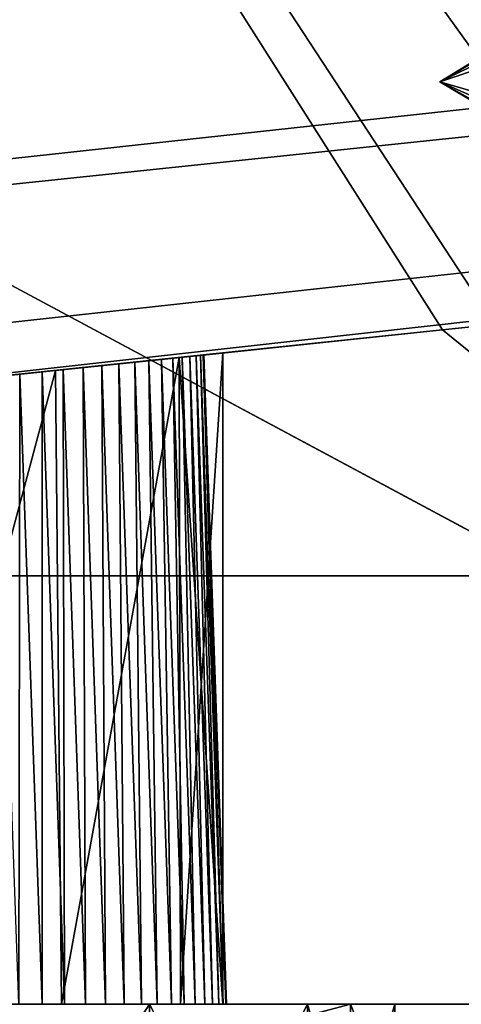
# Model space of a CAD drawing. Header units: millimetres. Extents: x -96 to 96, y -34 to 18.
# Tile 71 of 192: x -53.69 to -51.65, y -3.98 to 0.57. Entities that reach past the tile are written whole.
import ezdxf

# ---------------------------------------------------------------- set-up
doc = ezdxf.new("R2010")
doc.units = ezdxf.units.MM
doc.header["$LTSCALE"] = 65.185185
for name, color, linetype in [('2', 7, 'CONTINUOUS'), ('22', 7, 'CONTINUOUS'), ('24', 7, 'CONTINUOUS'), ('26', 7, 'CONTINUOUS'), ('27', 7, 'CONTINUOUS'), ('532', 7, 'CONTINUOUS'), ('533', 7, 'CONTINUOUS'), ('6', 7, 'CONTINUOUS'), ('740', 7, 'CONTINUOUS'), ('753', 7, 'CONTINUOUS'), ('793', 7, 'CONTINUOUS'), ('794', 7, 'CONTINUOUS'), ('795', 7, 'CONTINUOUS'), ('796', 7, 'CONTINUOUS'), ('797', 7, 'CONTINUOUS'), ('798', 7, 'CONTINUOUS'), ('799', 7, 'CONTINUOUS'), ('823', 7, 'CONTINUOUS'), ('826', 7, 'CONTINUOUS'), ('829', 7, 'CONTINUOUS'), ('880', 7, 'CONTINUOUS'), ('881', 7, 'CONTINUOUS')]:
    doc.layers.add(name, color=color, linetype=linetype)

msp = doc.modelspace()

# ---------------------------------------------------------------- linework, layer by layer
at = {"layer": '2', "color": 7, "linetype": 'Continuous'}
for points in [[(-3.6186, -27.5, 22.1466), (-74, 10.2026, 22.4756), (-74, -27.5, 22.1466), (-3.6186, -27.5, 22.1466)], [(-3.8118, -7.4278, 22.3217), (-74, 10.2026, 22.4756), (-3.6186, -27.5, 22.1466), (-3.8118, -7.4278, 22.3217)], [(-3.9737, 10.2026, 22.4756), (-74, 10.2026, 22.4756), (-3.8118, -7.4278, 22.3217), (-3.9737, 10.2026, 22.4756)]]:
    msp.add_3dface(points, dxfattribs=at)
at = {"layer": '22', "color": 7, "linetype": 'Continuous'}
for points in [[(72, -2, 20), (72, -27.5, 20.2225), (-72, -27.5, 20.2225), (72, -2, 20)], [(-72, -2, 20), (72, -2, 20), (-72, -27.5, 20.2225), (-72, -2, 20)]]:
    msp.add_3dface(points, dxfattribs=at)
at = {"layer": '24', "color": 7, "linetype": 'Continuous'}
for points in [[(-72, -2, -20), (-72, -27.5, -20.2225), (72, -27.5, -20.2225), (-72, -2, -20)], [(72, -2, -20), (-72, -2, -20), (72, -27.5, -20.2225), (72, -2, -20)]]:
    msp.add_3dface(points, dxfattribs=at)
at = {"layer": '26', "color": 7, "linetype": 'Continuous'}
for points in [[(71.4, -2, 19.4), (-71.4, -2, 19.4), (71.4, 13.6, 19.8085), (71.4, -2, 19.4)], [(71.4, 13.6, 19.8085), (-71.4, -2, 19.4), (-71.4, 13.6, 19.8085), (71.4, 13.6, 19.8085)]]:
    msp.add_3dface(points, dxfattribs=at)
at = {"layer": '27', "color": 7, "linetype": 'Continuous'}
for points in [[(-71.4, -2, -19.4), (71.4, -2, -19.4), (-71.4, 13.6, -19.8085), (-71.4, -2, -19.4)], [(-71.4, 13.6, -19.8085), (71.4, -2, -19.4), (71.4, 13.6, -19.8085), (-71.4, 13.6, -19.8085)]]:
    msp.add_3dface(points, dxfattribs=at)
at = {"layer": '532', "linetype": 'Continuous'}
for points in [[(-51.6113, 0.3634, -29.3172), (-51.2311, 0.5992, -30), (-51.7446, 0.287, -30.1378), (-51.6113, 0.3634, -29.3172)], [(-51.2311, 0.5992, -30), (-51.1888, 0.5573, -30.3199), (-51.7446, 0.287, -30.1378), (-51.2311, 0.5992, -30)], [(-51.1888, 0.5573, -30.3199), (-51.064, 0.5153, -30.6192), (-51.7446, 0.287, -30.1378), (-51.1888, 0.5573, -30.3199)], [(-51.7446, 0.287, -30.1378), (-51.064, 0.5153, -30.6192), (-51.4841, 0.2107, -30.9273), (-51.7446, 0.287, -30.1378)]]:
    msp.add_3dface(points, dxfattribs=at)
at = {"layer": '533', "linetype": 'Continuous'}
for points in [[(-51.1897, 0.0414, -29.6836), (-51.6113, 0.3634, -29.3172), (-51.7446, 0.287, -30.1378), (-51.1897, 0.0414, -29.6836)], [(-51.7446, 0.287, -30.1378), (-51.4841, 0.2107, -30.9273), (-51.1888, -0.0418, -30.3199), (-51.7446, 0.287, -30.1378)], [(-51.2311, 0, -30), (-51.1897, 0.0414, -29.6836), (-51.7446, 0.287, -30.1378), (-51.2311, 0, -30)], [(-51.2311, 0, -30), (-51.7446, 0.287, -30.1378), (-51.1888, -0.0418, -30.3199), (-51.2311, 0, -30)]]:
    msp.add_3dface(points, dxfattribs=at)
at = {"layer": '6', "color": 7, "linetype": 'Continuous'}
for points in [[(-74, -27.5, -22.1466), (-3.9737, 10.2026, -22.4756), (-3.7894, -9.8053, -22.301), (-74, -27.5, -22.1466)], [(-74, 10.2026, -22.4756), (-3.9737, 10.2026, -22.4756), (-74, -27.5, -22.1466), (-74, 10.2026, -22.4756)]]:
    msp.add_3dface(points, dxfattribs=at)
at = {"layer": '740', "color": 7, "linetype": 'Continuous', "true_color": 0xe0f2ff}
for points in [[(-51.7315, -0.8624, -15.7241), (-55.3248, -1.2381, -15.7044), (-53.5251, -1.0499, -14.1991), (-51.7315, -0.8624, -15.7241)], [(-55.3248, -1.2381, 15.7044), (-51.7315, -0.8624, 15.7241), (-55.3248, -1.2381, 14.6378), (-55.3248, -1.2381, 15.7044)], [(-55.3248, -1.2381, 14.6378), (-51.7315, -0.8624, 15.7241), (-55.1923, -1.2242, 14.6537), (-55.3248, -1.2381, 14.6378)], [(-55.1923, -1.2242, 14.6537), (-51.7315, -0.8624, 15.7241), (-55.0589, -1.2103, 14.6614), (-55.1923, -1.2242, 14.6537)], [(-55.0589, -1.2103, 14.6614), (-51.7315, -0.8624, 15.7241), (-54.9252, -1.1963, 14.6609), (-55.0589, -1.2103, 14.6614)], [(-54.9252, -1.1963, 14.6609), (-51.7315, -0.8624, 15.7241), (-54.7919, -1.1824, 14.6523), (-54.9252, -1.1963, 14.6609)], [(-54.7919, -1.1824, 14.6523), (-51.7315, -0.8624, 15.7241), (-54.6595, -1.1685, 14.6354), (-54.7919, -1.1824, 14.6523)], [(-54.6595, -1.1685, 14.6354), (-51.7315, -0.8624, 15.7241), (-54.5288, -1.1548, 14.6104), (-54.6595, -1.1685, 14.6354)], [(-54.5288, -1.1548, 14.6104), (-51.7315, -0.8624, 15.7241), (-54.4, -1.1414, 14.5775), (-54.5288, -1.1548, 14.6104)], [(-54.4, -1.1414, 14.5775), (-51.7315, -0.8624, 15.7241), (-54.2733, -1.1281, 14.5366), (-54.4, -1.1414, 14.5775)], [(-54.2733, -1.1281, 14.5366), (-51.7315, -0.8624, 15.7241), (-54.1493, -1.1152, 14.488), (-54.2733, -1.1281, 14.5366)], [(-54.1493, -1.1152, 14.488), (-51.7315, -0.8624, 15.7241), (-54.0284, -1.1025, 14.4319), (-54.1493, -1.1152, 14.488)], [(-54.0284, -1.1025, 14.4319), (-51.7315, -0.8624, 15.7241), (-53.9116, -1.0903, 14.3686), (-54.0284, -1.1025, 14.4319)], [(-53.9116, -1.0903, 14.3686), (-51.7315, -0.8624, 15.7241), (-53.799, -1.0785, 14.2983), (-53.9116, -1.0903, 14.3686)], [(-53.799, -1.0785, 14.2983), (-51.7315, -0.8624, 15.7241), (-53.6908, -1.0672, 14.2212), (-53.799, -1.0785, 14.2983)], [(-53.6908, -1.0672, 14.2212), (-51.7315, -0.8624, 15.7241), (-53.5874, -1.0564, 14.1373), (-53.6908, -1.0672, 14.2212)], [(-53.5874, -1.0564, 14.1373), (-51.7315, -0.8624, 15.7241), (-53.4892, -1.0462, 14.0472), (-53.5874, -1.0564, 14.1373)], [(-52.9525, -0.9901, -13.4329), (-51.7315, -0.8624, -15.7241), (-53.5251, -1.0499, -14.1991), (-52.9525, -0.9901, -13.4329)], [(-53.4892, -1.0462, 14.0472), (-51.7315, -0.8624, 15.7241), (-53.3968, -1.0365, 13.9512), (-53.4892, -1.0462, 14.0472)], [(-53.3968, -1.0365, 13.9512), (-51.7315, -0.8624, 15.7241), (-53.3105, -1.0275, 13.8499), (-53.3968, -1.0365, 13.9512)], [(-53.3105, -1.0275, 13.8499), (-51.7315, -0.8624, 15.7241), (-53.2308, -1.0192, 13.7437), (-53.3105, -1.0275, 13.8499)], [(-53.2308, -1.0192, 13.7437), (-51.7315, -0.8624, 15.7241), (-53.158, -1.0115, 13.6331), (-53.2308, -1.0192, 13.7437)], [(-53.158, -1.0115, 13.6331), (-51.7315, -0.8624, 15.7241), (-53.0921, -1.0047, 13.5182), (-53.158, -1.0115, 13.6331)], [(-53.0921, -1.0047, 13.5182), (-51.7315, -0.8624, 15.7241), (-53.0334, -0.9985, 13.3994), (-53.0921, -1.0047, 13.5182)], [(-53.0334, -0.9985, 13.3994), (-51.7315, -0.8624, 15.7241), (-52.982, -0.9931, 13.2772), (-53.0334, -0.9985, 13.3994)], [(-52.982, -0.9931, 13.2772), (-51.7315, -0.8624, 15.7241), (-52.9381, -0.9885, 13.1521), (-52.982, -0.9931, 13.2772)], [(-52.75, -0.9689, -12.5), (-51.7315, -0.8624, -15.7241), (-52.9525, -0.9901, -13.4329), (-52.75, -0.9689, -12.5)], [(-52.9381, -0.9885, 13.1521), (-51.7315, -0.8624, 15.7241), (-52.902, -0.9848, 13.0249), (-52.9381, -0.9885, 13.1521)], [(-52.902, -0.9848, 13.0249), (-51.7315, -0.8624, 15.7241), (-52.8739, -0.9818, 12.8957), (-52.902, -0.9848, 13.0249)], [(-52.8739, -0.9818, 12.8957), (-51.7315, -0.8624, 15.7241), (-52.8537, -0.9797, 12.765), (-52.8739, -0.9818, 12.8957)], [(-52.8537, -0.9797, 12.765), (-51.7315, -0.8624, 15.7241), (-52.8415, -0.9785, 12.633), (-52.8537, -0.9797, 12.765)], [(-52.8415, -0.9785, 12.633), (-51.7315, -0.8624, 15.7241), (-52.8375, -0.978, 12.5), (-52.8415, -0.9785, 12.633)], [(-52.8375, -0.978, 12.5), (-51.7315, -0.8624, 15.7241), (-52.75, -0.9689, -12.5), (-52.8375, -0.978, 12.5)], [(-51.7315, -0.8624, 15.7241), (-51.7315, -0.8624, -15.7241), (-52.75, -0.9689, -12.5), (-51.7315, -0.8624, 15.7241)], [(-53.5251, -1.0499, -10.8009), (-52.982, -0.9931, 11.7228), (-52.9525, -0.9901, -11.5671), (-53.5251, -1.0499, -10.8009)], [(-53.0334, -0.9985, 11.6006), (-52.982, -0.9931, 11.7228), (-53.5251, -1.0499, -10.8009), (-53.0334, -0.9985, 11.6006)], [(-53.0921, -1.0047, 11.4818), (-53.0334, -0.9985, 11.6006), (-53.5251, -1.0499, -10.8009), (-53.0921, -1.0047, 11.4818)], [(-52.982, -0.9931, 11.7228), (-52.9381, -0.9885, 11.8479), (-52.9525, -0.9901, -11.5671), (-52.982, -0.9931, 11.7228)], [(-52.9525, -0.9901, -11.5671), (-52.8375, -0.978, 12.5), (-52.75, -0.9689, -12.5), (-52.9525, -0.9901, -11.5671)], [(-52.8415, -0.9785, 12.367), (-52.8375, -0.978, 12.5), (-52.9525, -0.9901, -11.5671), (-52.8415, -0.9785, 12.367)], [(-52.8537, -0.9797, 12.235), (-52.8415, -0.9785, 12.367), (-52.9525, -0.9901, -11.5671), (-52.8537, -0.9797, 12.235)], [(-52.8739, -0.9818, 12.1043), (-52.8537, -0.9797, 12.235), (-52.9525, -0.9901, -11.5671), (-52.8739, -0.9818, 12.1043)], [(-52.902, -0.9848, 11.9751), (-52.8739, -0.9818, 12.1043), (-52.9525, -0.9901, -11.5671), (-52.902, -0.9848, 11.9751)], [(-52.9381, -0.9885, 11.8479), (-52.902, -0.9848, 11.9751), (-52.9525, -0.9901, -11.5671), (-52.9381, -0.9885, 11.8479)], [(-53.5874, -1.0564, 10.8627), (-53.4892, -1.0462, 10.9528), (-53.5251, -1.0499, -10.8009), (-53.5874, -1.0564, 10.8627)], [(-53.158, -1.0115, 11.3669), (-53.0921, -1.0047, 11.4818), (-53.5251, -1.0499, -10.8009), (-53.158, -1.0115, 11.3669)], [(-53.2308, -1.0192, 11.2563), (-53.158, -1.0115, 11.3669), (-53.5251, -1.0499, -10.8009), (-53.2308, -1.0192, 11.2563)], [(-53.3105, -1.0275, 11.1501), (-53.2308, -1.0192, 11.2563), (-53.5251, -1.0499, -10.8009), (-53.3105, -1.0275, 11.1501)], [(-53.3968, -1.0365, 11.0488), (-53.3105, -1.0275, 11.1501), (-53.5251, -1.0499, -10.8009), (-53.3968, -1.0365, 11.0488)], [(-53.4892, -1.0462, 10.9528), (-53.3968, -1.0365, 11.0488), (-53.5251, -1.0499, -10.8009), (-53.4892, -1.0462, 10.9528)], [(-53.5251, -1.0499, -14.1991), (-55.3248, -1.2381, -15.7044), (-54.3667, -1.1379, -14.659), (-53.5251, -1.0499, -14.1991)], [(-54.3667, -1.1379, -10.341), (-53.5874, -1.0564, 10.8627), (-53.5251, -1.0499, -10.8009), (-54.3667, -1.1379, -10.341)], [(-53.6908, -1.0672, 10.7788), (-53.5874, -1.0564, 10.8627), (-54.3667, -1.1379, -10.341), (-53.6908, -1.0672, 10.7788)]]:
    msp.add_3dface(points, dxfattribs=at)
at = {"layer": '753', "color": 7, "linetype": 'Continuous', "true_color": 0xe0f2ff}
for points in [[(-51.1822, -1.3077, -15.7008), (-51.7315, -0.8624, 15.7241), (-51.1822, -1.3077, 15.7008), (-51.1822, -1.3077, -15.7008)], [(-51.7315, -0.8624, -15.7241), (-51.7315, -0.8624, 15.7241), (-51.1822, -1.3077, -15.7008), (-51.7315, -0.8624, -15.7241)]]:
    msp.add_3dface(points, dxfattribs=at)
at = {"layer": '793', "color": 7, "linetype": 'Continuous', "true_color": 0xe0f2ff}
for points in [[(-58.2735, 0.3148, 15.7858), (-58.6204, 1.4337, 15.8445), (72.3, 13, 16.4506), (-58.2735, 0.3148, 15.7858)], [(-57.525, -0.5855, 15.7386), (-58.2735, 0.3148, 15.7858), (72.3, 13, 16.4506), (-57.525, -0.5855, 15.7386)], [(-56.4895, -1.1305, 15.7101), (-57.525, -0.5855, 15.7386), (72.3, 13, 16.4506), (-56.4895, -1.1305, 15.7101)], [(-55.3248, -1.2381, 15.7044), (-56.4895, -1.1305, 15.7101), (72.3, 13, 16.4506), (-55.3248, -1.2381, 15.7044)], [(-51.7315, -0.8624, 15.7241), (-55.3248, -1.2381, 15.7044), (72.3, 13, 16.4506), (-51.7315, -0.8624, 15.7241)], [(-50.7369, -0.7584, 15.7296), (-51.7315, -0.8624, 15.7241), (72.3, 13, 16.4506), (-50.7369, -0.7584, 15.7296)], [(-51.7315, -0.8624, 15.7241), (-50.7369, -0.7584, 15.7296), (-51.1822, -1.3077, 15.7008), (-51.7315, -0.8624, 15.7241)]]:
    msp.add_3dface(points, dxfattribs=at)
at = {"layer": '794', "color": 7, "linetype": 'Continuous', "true_color": 0xe0f2ff}
for points in [[(-39.7967, 0.3853, -15.7895), (-60.9149, 12.8672, -16.4437), (-60.2933, 12.4864, -16.4237), (-39.7967, 0.3853, -15.7895)], [(-39.7967, 0.3853, -15.7895), (-38.8021, 0.4893, -15.795), (-60.9149, 12.8672, -16.4437), (-39.7967, 0.3853, -15.7895)], [(-38.8021, 0.4893, -15.795), (-36.813, 0.6973, -15.8059), (-60.9149, 12.8672, -16.4437), (-38.8021, 0.4893, -15.795)], [(-45.7641, -0.2385, -15.7568), (-45.2148, -0.6838, -15.7335), (-60.2933, 12.4864, -16.4237), (-45.7641, -0.2385, -15.7568)], [(-48.1985, -0.9958, -15.7171), (-47.7532, -0.4465, -15.7459), (-60.2933, 12.4864, -16.4237), (-48.1985, -0.9958, -15.7171)], [(-47.7532, -0.4465, -15.7459), (-45.7641, -0.2385, -15.7568), (-60.2933, 12.4864, -16.4237), (-47.7532, -0.4465, -15.7459)], [(-45.2148, -0.6838, -15.7335), (-44.7695, -0.1346, -15.7623), (-60.2933, 12.4864, -16.4237), (-45.2148, -0.6838, -15.7335)], [(-44.7695, -0.1346, -15.7623), (-42.7804, 0.0734, -15.7732), (-60.2933, 12.4864, -16.4237), (-44.7695, -0.1346, -15.7623)], [(-42.7804, 0.0734, -15.7732), (-41.7858, 0.1774, -15.7786), (-60.2933, 12.4864, -16.4237), (-42.7804, 0.0734, -15.7732)], [(-48.7478, -0.5505, -15.7405), (-60.2933, 12.4864, -16.4237), (-59.8493, 11.9077, -16.3934), (-48.7478, -0.5505, -15.7405)], [(-48.7478, -0.5505, -15.7405), (-48.1985, -0.9958, -15.7171), (-60.2933, 12.4864, -16.4237), (-48.7478, -0.5505, -15.7405)], [(-41.7858, 0.1774, -15.7786), (-39.7967, 0.3853, -15.7895), (-60.2933, 12.4864, -16.4237), (-41.7858, 0.1774, -15.7786)], [(-51.7315, -0.8624, -15.7241), (-51.1822, -1.3077, -15.7008), (-59.8493, 11.9077, -16.3934), (-51.7315, -0.8624, -15.7241)], [(-55.3248, -1.2381, -15.7044), (-51.7315, -0.8624, -15.7241), (-59.8493, 11.9077, -16.3934), (-55.3248, -1.2381, -15.7044)], [(-51.1822, -1.3077, -15.7008), (-50.7369, -0.7584, -15.7296), (-59.8493, 11.9077, -16.3934), (-51.1822, -1.3077, -15.7008)], [(-50.7369, -0.7584, -15.7296), (-48.7478, -0.5505, -15.7405), (-59.8493, 11.9077, -16.3934), (-50.7369, -0.7584, -15.7296)]]:
    msp.add_3dface(points, dxfattribs=at)
at = {"layer": '795', "color": 7, "linetype": 'Continuous', "true_color": 0xe0f2ff}
for points in [[(-53.0921, -1.0047, 13.5182), (-53.0334, -0.9985, 13.3994), (-52.9876, -3.9845, 13.543), (-53.0921, -1.0047, 13.5182)], [(-53.0334, -0.9985, 13.3994), (-52.982, -0.9931, 13.2772), (-52.9287, -3.9845, 13.4209), (-53.0334, -0.9985, 13.3994)], [(-52.9876, -3.9845, 13.543), (-53.0334, -0.9985, 13.3994), (-52.9287, -3.9845, 13.4209), (-52.9876, -3.9845, 13.543)], [(-52.982, -0.9931, 13.2772), (-52.9381, -0.9885, 13.1521), (-52.8772, -3.9845, 13.2956), (-52.982, -0.9931, 13.2772)], [(-52.9287, -3.9845, 13.4209), (-52.982, -0.9931, 13.2772), (-52.8772, -3.9845, 13.2956), (-52.9287, -3.9845, 13.4209)], [(-52.9381, -0.9885, 13.1521), (-52.902, -0.9848, 13.0249), (-52.8333, -3.9845, 13.1675), (-52.9381, -0.9885, 13.1521)], [(-52.8772, -3.9845, 13.2956), (-52.9381, -0.9885, 13.1521), (-52.8333, -3.9845, 13.1675), (-52.8772, -3.9845, 13.2956)], [(-52.902, -0.9848, 13.0249), (-52.8739, -0.9818, 12.8957), (-52.7972, -3.9845, 13.0368), (-52.902, -0.9848, 13.0249)], [(-52.8333, -3.9845, 13.1675), (-52.902, -0.9848, 13.0249), (-52.7972, -3.9845, 13.0368), (-52.8333, -3.9845, 13.1675)], [(-52.8739, -0.9818, 12.8957), (-52.8537, -0.9797, 12.765), (-52.7689, -3.9845, 12.9042), (-52.8739, -0.9818, 12.8957)], [(-52.7972, -3.9845, 13.0368), (-52.8739, -0.9818, 12.8957), (-52.7689, -3.9845, 12.9042), (-52.7972, -3.9845, 13.0368)], [(-52.8537, -0.9797, 12.765), (-52.8415, -0.9785, 12.633), (-52.7487, -3.9845, 12.7702), (-52.8537, -0.9797, 12.765)], [(-52.7689, -3.9845, 12.9042), (-52.8537, -0.9797, 12.765), (-52.7487, -3.9845, 12.7702), (-52.7689, -3.9845, 12.9042)], [(-52.8415, -0.9785, 12.633), (-52.8375, -0.978, 12.5), (-52.7365, -3.9845, 12.6353), (-52.8415, -0.9785, 12.633)], [(-52.7487, -3.9845, 12.7702), (-52.8415, -0.9785, 12.633), (-52.7365, -3.9845, 12.6353), (-52.7487, -3.9845, 12.7702)], [(-52.7365, -3.9845, 12.6353), (-52.8375, -0.978, 12.5), (-52.7325, -3.9845, 12.5), (-52.7365, -3.9845, 12.6353)], [(-53.5874, -1.0564, 14.1373), (-53.4892, -1.0462, 14.0472), (-53.4832, -3.9845, 14.1819), (-53.5874, -1.0564, 14.1373)], [(-53.4892, -1.0462, 14.0472), (-53.3968, -1.0365, 13.9512), (-53.3852, -3.9845, 14.0885), (-53.4892, -1.0462, 14.0472)], [(-53.4832, -3.9845, 14.1819), (-53.4892, -1.0462, 14.0472), (-53.3852, -3.9845, 14.0885), (-53.4832, -3.9845, 14.1819)], [(-53.3968, -1.0365, 13.9512), (-53.3105, -1.0275, 13.8499), (-53.2929, -3.9845, 13.9894), (-53.3968, -1.0365, 13.9512)], [(-53.3852, -3.9845, 14.0885), (-53.3968, -1.0365, 13.9512), (-53.2929, -3.9845, 13.9894), (-53.3852, -3.9845, 14.0885)], [(-53.3105, -1.0275, 13.8499), (-53.2308, -1.0192, 13.7437), (-53.2067, -3.9845, 13.8849), (-53.3105, -1.0275, 13.8499)], [(-53.2929, -3.9845, 13.9894), (-53.3105, -1.0275, 13.8499), (-53.2067, -3.9845, 13.8849), (-53.2929, -3.9845, 13.9894)], [(-53.2308, -1.0192, 13.7437), (-53.158, -1.0115, 13.6331), (-53.1269, -3.9845, 13.7754), (-53.2308, -1.0192, 13.7437)], [(-53.2067, -3.9845, 13.8849), (-53.2308, -1.0192, 13.7437), (-53.1269, -3.9845, 13.7754), (-53.2067, -3.9845, 13.8849)], [(-53.158, -1.0115, 13.6331), (-53.0921, -1.0047, 13.5182), (-53.0538, -3.9845, 13.6612), (-53.158, -1.0115, 13.6331)], [(-53.1269, -3.9845, 13.7754), (-53.158, -1.0115, 13.6331), (-53.0538, -3.9845, 13.6612), (-53.1269, -3.9845, 13.7754)], [(-53.0538, -3.9845, 13.6612), (-53.0921, -1.0047, 13.5182), (-52.9876, -3.9845, 13.543), (-53.0538, -3.9845, 13.6612)], [(-53.799, -1.0785, 14.2983), (-53.6908, -1.0672, 14.2212), (-53.6953, -3.9845, 14.3503), (-53.799, -1.0785, 14.2983)], [(-53.6953, -3.9845, 14.3503), (-53.6908, -1.0672, 14.2212), (-53.5868, -3.9845, 14.2693), (-53.6953, -3.9845, 14.3503)], [(-53.6908, -1.0672, 14.2212), (-53.5874, -1.0564, 14.1373), (-53.5868, -3.9845, 14.2693), (-53.6908, -1.0672, 14.2212)], [(-53.5868, -3.9845, 14.2693), (-53.5874, -1.0564, 14.1373), (-53.4832, -3.9845, 14.1819), (-53.5868, -3.9845, 14.2693)]]:
    msp.add_3dface(points, dxfattribs=at)
at = {"layer": '796', "color": 7, "linetype": 'Continuous', "true_color": 0xe0f2ff}
for points in [[(-53.0334, -0.9985, 11.6006), (-53.0921, -1.0047, 11.4818), (-52.9876, -3.9845, 11.457), (-53.0334, -0.9985, 11.6006)], [(-52.982, -0.9931, 11.7228), (-53.0334, -0.9985, 11.6006), (-52.9287, -3.9845, 11.5791), (-52.982, -0.9931, 11.7228)], [(-52.9287, -3.9845, 11.5791), (-53.0334, -0.9985, 11.6006), (-52.9876, -3.9845, 11.457), (-52.9287, -3.9845, 11.5791)], [(-52.9381, -0.9885, 11.8479), (-52.982, -0.9931, 11.7228), (-52.8772, -3.9845, 11.7044), (-52.9381, -0.9885, 11.8479)], [(-52.8772, -3.9845, 11.7044), (-52.982, -0.9931, 11.7228), (-52.9287, -3.9845, 11.5791), (-52.8772, -3.9845, 11.7044)], [(-52.902, -0.9848, 11.9751), (-52.9381, -0.9885, 11.8479), (-52.8333, -3.9845, 11.8325), (-52.902, -0.9848, 11.9751)], [(-52.8333, -3.9845, 11.8325), (-52.9381, -0.9885, 11.8479), (-52.8772, -3.9845, 11.7044), (-52.8333, -3.9845, 11.8325)], [(-52.8739, -0.9818, 12.1043), (-52.902, -0.9848, 11.9751), (-52.7972, -3.9845, 11.9632), (-52.8739, -0.9818, 12.1043)], [(-52.7972, -3.9845, 11.9632), (-52.902, -0.9848, 11.9751), (-52.8333, -3.9845, 11.8325), (-52.7972, -3.9845, 11.9632)], [(-52.8537, -0.9797, 12.235), (-52.8739, -0.9818, 12.1043), (-52.7689, -3.9845, 12.0958), (-52.8537, -0.9797, 12.235)], [(-52.7689, -3.9845, 12.0958), (-52.8739, -0.9818, 12.1043), (-52.7972, -3.9845, 11.9632), (-52.7689, -3.9845, 12.0958)], [(-52.8415, -0.9785, 12.367), (-52.8537, -0.9797, 12.235), (-52.7487, -3.9845, 12.2298), (-52.8415, -0.9785, 12.367)], [(-52.7487, -3.9845, 12.2298), (-52.8537, -0.9797, 12.235), (-52.7689, -3.9845, 12.0958), (-52.7487, -3.9845, 12.2298)], [(-52.8375, -0.978, 12.5), (-52.8415, -0.9785, 12.367), (-52.7325, -3.9845, 12.5), (-52.8375, -0.978, 12.5)], [(-52.7325, -3.9845, 12.5), (-52.8415, -0.9785, 12.367), (-52.7365, -3.9845, 12.3647), (-52.7325, -3.9845, 12.5)], [(-52.7365, -3.9845, 12.3647), (-52.8415, -0.9785, 12.367), (-52.7487, -3.9845, 12.2298), (-52.7365, -3.9845, 12.3647)], [(-53.4892, -1.0462, 10.9528), (-53.5874, -1.0564, 10.8627), (-53.4832, -3.9845, 10.8181), (-53.4892, -1.0462, 10.9528)], [(-53.3968, -1.0365, 11.0488), (-53.4892, -1.0462, 10.9528), (-53.3852, -3.9845, 10.9115), (-53.3968, -1.0365, 11.0488)], [(-53.3852, -3.9845, 10.9115), (-53.4892, -1.0462, 10.9528), (-53.4832, -3.9845, 10.8181), (-53.3852, -3.9845, 10.9115)], [(-53.3105, -1.0275, 11.1501), (-53.3968, -1.0365, 11.0488), (-53.2929, -3.9845, 11.0106), (-53.3105, -1.0275, 11.1501)], [(-53.2929, -3.9845, 11.0106), (-53.3968, -1.0365, 11.0488), (-53.3852, -3.9845, 10.9115), (-53.2929, -3.9845, 11.0106)], [(-53.2308, -1.0192, 11.2563), (-53.3105, -1.0275, 11.1501), (-53.2067, -3.9845, 11.1151), (-53.2308, -1.0192, 11.2563)], [(-53.2067, -3.9845, 11.1151), (-53.3105, -1.0275, 11.1501), (-53.2929, -3.9845, 11.0106), (-53.2067, -3.9845, 11.1151)], [(-53.158, -1.0115, 11.3669), (-53.2308, -1.0192, 11.2563), (-53.1269, -3.9845, 11.2246), (-53.158, -1.0115, 11.3669)], [(-53.1269, -3.9845, 11.2246), (-53.2308, -1.0192, 11.2563), (-53.2067, -3.9845, 11.1151), (-53.1269, -3.9845, 11.2246)], [(-53.0921, -1.0047, 11.4818), (-53.158, -1.0115, 11.3669), (-53.0538, -3.9845, 11.3388), (-53.0921, -1.0047, 11.4818)], [(-53.0538, -3.9845, 11.3388), (-53.158, -1.0115, 11.3669), (-53.1269, -3.9845, 11.2246), (-53.0538, -3.9845, 11.3388)], [(-52.9876, -3.9845, 11.457), (-53.0921, -1.0047, 11.4818), (-53.0538, -3.9845, 11.3388), (-52.9876, -3.9845, 11.457)], [(-53.5868, -3.9845, 10.7307), (-53.6908, -1.0672, 10.7788), (-53.6953, -3.9845, 10.6497), (-53.5868, -3.9845, 10.7307)], [(-53.5874, -1.0564, 10.8627), (-53.6908, -1.0672, 10.7788), (-53.5868, -3.9845, 10.7307), (-53.5874, -1.0564, 10.8627)], [(-53.4832, -3.9845, 10.8181), (-53.5874, -1.0564, 10.8627), (-53.5868, -3.9845, 10.7307), (-53.4832, -3.9845, 10.8181)]]:
    msp.add_3dface(points, dxfattribs=at)
at = {"layer": '797', "color": 7, "linetype": 'Continuous', "true_color": 0xe0f2ff}
for points in [[(-52.9525, -0.9901, -13.4329), (-53.5251, -1.0499, -14.1991), (-53.4974, -3.9845, -14.1748), (-52.9525, -0.9901, -13.4329)], [(-52.9453, -3.9845, -13.417), (-52.9525, -0.9901, -13.4329), (-53.4974, -3.9845, -14.1748), (-52.9453, -3.9845, -13.417)], [(-52.75, -0.9689, -12.5), (-52.9525, -0.9901, -13.4329), (-52.75, -3.9845, -12.5), (-52.75, -0.9689, -12.5)], [(-52.75, -3.9845, -12.5), (-52.9525, -0.9901, -13.4329), (-52.9453, -3.9845, -13.417), (-52.75, -3.9845, -12.5)], [(-53.5251, -1.0499, -14.1991), (-54.3667, -1.1379, -14.659), (-54.3105, -3.9845, -14.6417), (-53.5251, -1.0499, -14.1991)], [(-53.4974, -3.9845, -14.1748), (-53.5251, -1.0499, -14.1991), (-54.3105, -3.9845, -14.6417), (-53.4974, -3.9845, -14.1748)]]:
    msp.add_3dface(points, dxfattribs=at)
at = {"layer": '798', "color": 7, "linetype": 'Continuous', "true_color": 0xe0f2ff}
for points in [[(-53.5251, -1.0499, -10.8009), (-52.9525, -0.9901, -11.5671), (-53.4974, -3.9845, -10.8252), (-53.5251, -1.0499, -10.8009)], [(-53.4974, -3.9845, -10.8252), (-52.9525, -0.9901, -11.5671), (-52.9453, -3.9845, -11.583), (-53.4974, -3.9845, -10.8252)], [(-52.9525, -0.9901, -11.5671), (-52.75, -0.9689, -12.5), (-52.9453, -3.9845, -11.583), (-52.9525, -0.9901, -11.5671)], [(-52.75, -0.9689, -12.5), (-52.75, -3.9845, -12.5), (-52.9453, -3.9845, -11.583), (-52.75, -0.9689, -12.5)], [(-54.3667, -1.1379, -10.341), (-53.5251, -1.0499, -10.8009), (-54.3105, -3.9845, -10.3583), (-54.3667, -1.1379, -10.341)], [(-54.3105, -3.9845, -10.3583), (-53.5251, -1.0499, -10.8009), (-53.4974, -3.9845, -10.8252), (-54.3105, -3.9845, -10.3583)]]:
    msp.add_3dface(points, dxfattribs=at)
at = {"layer": '799', "color": 7, "linetype": 'Continuous', "true_color": 0xe0f2ff}
for points in [[(-53.2067, -3.9845, 13.8849), (19.6997, -3.9845, -18.7965), (-56.8273, -3.9845, 18.7965), (-53.2067, -3.9845, 13.8849)], [(-53.2929, -3.9845, 13.9894), (-53.2067, -3.9845, 13.8849), (-56.8273, -3.9845, 18.7965), (-53.2929, -3.9845, 13.9894)], [(-53.3852, -3.9845, 14.0885), (-53.2929, -3.9845, 13.9894), (-56.8273, -3.9845, 18.7965), (-53.3852, -3.9845, 14.0885)], [(-53.4832, -3.9845, 14.1819), (-53.3852, -3.9845, 14.0885), (-56.8273, -3.9845, 18.7965), (-53.4832, -3.9845, 14.1819)], [(-53.5868, -3.9845, 14.2693), (-53.4832, -3.9845, 14.1819), (-56.8273, -3.9845, 18.7965), (-53.5868, -3.9845, 14.2693)], [(-53.6953, -3.9845, 14.3503), (-53.5868, -3.9845, 14.2693), (-56.8273, -3.9845, 18.7965), (-53.6953, -3.9845, 14.3503)], [(-56.8273, -3.9845, 18.7965), (19.6997, -3.9845, -18.7965), (19.6997, -3.9845, 18.7965), (-56.8273, -3.9845, 18.7965)], [(19.6997, -3.9845, -18.7965), (-55.2432, -3.9845, -14.7368), (-56.8273, -3.9845, -18.7965), (19.6997, -3.9845, -18.7965)], [(-54.3105, -3.9845, -14.6417), (-55.2432, -3.9845, -14.7368), (19.6997, -3.9845, -18.7965), (-54.3105, -3.9845, -14.6417)], [(-54.2999, -3.9845, 10.3492), (-54.3105, -3.9845, -10.3583), (-53.4974, -3.9845, -10.8252), (-54.2999, -3.9845, 10.3492)], [(-53.4974, -3.9845, -14.1748), (-54.3105, -3.9845, -14.6417), (19.6997, -3.9845, -18.7965), (-53.4974, -3.9845, -14.1748)], [(-54.1722, -3.9845, 10.3946), (-54.2999, -3.9845, 10.3492), (-53.4974, -3.9845, -10.8252), (-54.1722, -3.9845, 10.3946)], [(-54.0475, -3.9845, 10.4475), (-54.1722, -3.9845, 10.3946), (-53.4974, -3.9845, -10.8252), (-54.0475, -3.9845, 10.4475)], [(-53.9261, -3.9845, 10.5078), (-54.0475, -3.9845, 10.4475), (-53.4974, -3.9845, -10.8252), (-53.9261, -3.9845, 10.5078)], [(-53.8086, -3.9845, 10.5753), (-53.9261, -3.9845, 10.5078), (-53.4974, -3.9845, -10.8252), (-53.8086, -3.9845, 10.5753)], [(-53.6953, -3.9845, 10.6497), (-53.8086, -3.9845, 10.5753), (-53.4974, -3.9845, -10.8252), (-53.6953, -3.9845, 10.6497)], [(-53.5868, -3.9845, 10.7307), (-53.6953, -3.9845, 10.6497), (-53.4974, -3.9845, -10.8252), (-53.5868, -3.9845, 10.7307)], [(-53.4832, -3.9845, 10.8181), (-53.5868, -3.9845, 10.7307), (-53.4974, -3.9845, -10.8252), (-53.4832, -3.9845, 10.8181)], [(-53.4832, -3.9845, 10.8181), (-53.4974, -3.9845, -10.8252), (-52.9453, -3.9845, -11.583), (-53.4832, -3.9845, 10.8181)], [(-52.9453, -3.9845, -13.417), (-53.4974, -3.9845, -14.1748), (19.6997, -3.9845, -18.7965), (-52.9453, -3.9845, -13.417)], [(-53.3852, -3.9845, 10.9115), (-53.4832, -3.9845, 10.8181), (-52.9453, -3.9845, -11.583), (-53.3852, -3.9845, 10.9115)], [(-53.2929, -3.9845, 11.0106), (-53.3852, -3.9845, 10.9115), (-52.9453, -3.9845, -11.583), (-53.2929, -3.9845, 11.0106)], [(-53.2067, -3.9845, 11.1151), (-53.2929, -3.9845, 11.0106), (-52.9453, -3.9845, -11.583), (-53.2067, -3.9845, 11.1151)], [(-53.1269, -3.9845, 11.2246), (-53.2067, -3.9845, 11.1151), (-52.9453, -3.9845, -11.583), (-53.1269, -3.9845, 11.2246)], [(-53.2067, -3.9845, 13.8849), (-53.1269, -3.9845, 13.7754), (19.6997, -3.9845, -18.7965), (-53.2067, -3.9845, 13.8849)], [(-53.0538, -3.9845, 11.3388), (-53.1269, -3.9845, 11.2246), (-52.9453, -3.9845, -11.583), (-53.0538, -3.9845, 11.3388)], [(-53.1269, -3.9845, 13.7754), (-53.0538, -3.9845, 13.6612), (19.6997, -3.9845, -18.7965), (-53.1269, -3.9845, 13.7754)], [(-52.9876, -3.9845, 11.457), (-53.0538, -3.9845, 11.3388), (-52.9453, -3.9845, -11.583), (-52.9876, -3.9845, 11.457)], [(-53.0538, -3.9845, 13.6612), (-52.9876, -3.9845, 13.543), (19.6997, -3.9845, -18.7965), (-53.0538, -3.9845, 13.6612)], [(-52.9287, -3.9845, 11.5791), (-52.9876, -3.9845, 11.457), (-52.9453, -3.9845, -11.583), (-52.9287, -3.9845, 11.5791)], [(-52.9876, -3.9845, 13.543), (-52.9287, -3.9845, 13.4209), (19.6997, -3.9845, -18.7965), (-52.9876, -3.9845, 13.543)], [(-52.75, -3.9845, -12.5), (-52.9287, -3.9845, 11.5791), (-52.9453, -3.9845, -11.583), (-52.75, -3.9845, -12.5)], [(-52.75, -3.9845, -12.5), (-52.9453, -3.9845, -13.417), (19.6997, -3.9845, -18.7965), (-52.75, -3.9845, -12.5)], [(-52.8772, -3.9845, 11.7044), (-52.9287, -3.9845, 11.5791), (-52.75, -3.9845, -12.5), (-52.8772, -3.9845, 11.7044)], [(-52.9287, -3.9845, 13.4209), (-52.8772, -3.9845, 13.2956), (19.6997, -3.9845, -18.7965), (-52.9287, -3.9845, 13.4209)], [(-52.8333, -3.9845, 11.8325), (-52.8772, -3.9845, 11.7044), (-52.75, -3.9845, -12.5), (-52.8333, -3.9845, 11.8325)], [(-52.8772, -3.9845, 13.2956), (-52.8333, -3.9845, 13.1675), (19.6997, -3.9845, -18.7965), (-52.8772, -3.9845, 13.2956)], [(-52.7972, -3.9845, 11.9632), (-52.8333, -3.9845, 11.8325), (-52.75, -3.9845, -12.5), (-52.7972, -3.9845, 11.9632)], [(-52.8333, -3.9845, 13.1675), (-52.7972, -3.9845, 13.0368), (19.6997, -3.9845, -18.7965), (-52.8333, -3.9845, 13.1675)], [(-52.7689, -3.9845, 12.0958), (-52.7972, -3.9845, 11.9632), (-52.75, -3.9845, -12.5), (-52.7689, -3.9845, 12.0958)], [(-52.7972, -3.9845, 13.0368), (-52.7689, -3.9845, 12.9042), (19.6997, -3.9845, -18.7965), (-52.7972, -3.9845, 13.0368)], [(-52.7487, -3.9845, 12.2298), (-52.7689, -3.9845, 12.0958), (-52.75, -3.9845, -12.5), (-52.7487, -3.9845, 12.2298)], [(-52.7689, -3.9845, 12.9042), (-52.7487, -3.9845, 12.7702), (19.6997, -3.9845, -18.7965), (-52.7689, -3.9845, 12.9042)], [(-52.7487, -3.9845, 12.2298), (-52.75, -3.9845, -12.5), (19.6997, -3.9845, -18.7965), (-52.7487, -3.9845, 12.2298)], [(-52.7365, -3.9845, 12.3647), (-52.7487, -3.9845, 12.2298), (19.6997, -3.9845, -18.7965), (-52.7365, -3.9845, 12.3647)], [(-52.7487, -3.9845, 12.7702), (-52.7365, -3.9845, 12.6353), (19.6997, -3.9845, -18.7965), (-52.7487, -3.9845, 12.7702)], [(-52.7325, -3.9845, 12.5), (-52.7365, -3.9845, 12.3647), (19.6997, -3.9845, -18.7965), (-52.7325, -3.9845, 12.5)], [(-52.7365, -3.9845, 12.6353), (-52.7325, -3.9845, 12.5), (19.6997, -3.9845, -18.7965), (-52.7365, -3.9845, 12.6353)]]:
    msp.add_3dface(points, dxfattribs=at)
at = {"layer": '823', "color": 252, "linetype": 'Continuous', "true_color": 0x828c8c}
for points in [[(-57.4211, -3.9845, 5.0188), (-52.1336, -5.3845, 7.4737), (-52.1581, -3.9845, 7.4623), (-57.4211, -3.9845, 5.0188)], [(-57.4211, -5.3845, 5.0188), (-52.1336, -5.3845, 7.4737), (-57.4211, -3.9845, 5.0188), (-57.4211, -5.3845, 5.0188)]]:
    msp.add_3dface(points, dxfattribs=at)
at = {"layer": '826', "color": 252, "linetype": 'Continuous', "true_color": 0x828c8c}
for points in [[(-54, -3.9845, -2.1), (-54, -5.3845, -2.1), (-53.0888, -5.3845, -1.892), (-54, -3.9845, -2.1)], [(-53.0888, -3.9845, -1.892), (-54, -3.9845, -2.1), (-53.0888, -5.3845, -1.892), (-53.0888, -3.9845, -1.892)], [(-54, -5.3845, 2.1), (-53.0888, -3.9845, 1.892), (-53.0888, -5.3845, 1.892), (-54, -5.3845, 2.1)], [(-54, -5.3845, 2.1), (-54, -3.9845, 2.1), (-53.0888, -3.9845, 1.892), (-54, -5.3845, 2.1)], [(-53.0888, -5.3845, 1.892), (-52.3582, -3.9845, 1.3093), (-52.3582, -5.3845, 1.3093), (-53.0888, -5.3845, 1.892)], [(-52.3582, -3.9845, -1.3093), (-53.0888, -3.9845, -1.892), (-52.3582, -5.3845, -1.3093), (-52.3582, -3.9845, -1.3093)], [(-52.3582, -5.3845, -1.3093), (-53.0888, -3.9845, -1.892), (-53.0888, -5.3845, -1.892), (-52.3582, -5.3845, -1.3093)], [(-53.0888, -3.9845, 1.892), (-52.3582, -3.9845, 1.3093), (-53.0888, -5.3845, 1.892), (-53.0888, -3.9845, 1.892)], [(-51.9527, -3.9845, -0.4673), (-52.3582, -3.9845, -1.3093), (-51.9527, -5.3845, -0.4673), (-51.9527, -3.9845, -0.4673)], [(-51.9527, -5.3845, -0.4673), (-52.3582, -3.9845, -1.3093), (-52.3582, -5.3845, -1.3093), (-51.9527, -5.3845, -0.4673)], [(-52.3582, -3.9845, 1.3093), (-51.9527, -3.9845, 0.4673), (-52.3582, -5.3845, 1.3093), (-52.3582, -3.9845, 1.3093)], [(-52.3582, -5.3845, 1.3093), (-51.9527, -3.9845, 0.4673), (-51.9527, -5.3845, 0.4673), (-52.3582, -5.3845, 1.3093)], [(-51.9527, -3.9845, 0.4673), (-51.9527, -3.9845, -0.4673), (-51.9527, -5.3845, 0.4673), (-51.9527, -3.9845, 0.4673)], [(-51.9527, -5.3845, 0.4673), (-51.9527, -3.9845, -0.4673), (-51.9527, -5.3845, -0.4673), (-51.9527, -5.3845, 0.4673)]]:
    msp.add_3dface(points, dxfattribs=at)
at = {"layer": '829', "color": 252, "linetype": 'Continuous', "true_color": 0x828c8c}
for points in [[(-52.1581, -3.9845, -7.4623), (-57.4211, -5.3845, -5.0188), (-57.4211, -3.9845, -5.0188), (-52.1581, -3.9845, -7.4623)], [(-52.1336, -5.3845, -7.4737), (-57.4211, -5.3845, -5.0188), (-52.1581, -3.9845, -7.4623), (-52.1336, -5.3845, -7.4737)]]:
    msp.add_3dface(points, dxfattribs=at)
at = {"layer": '880', "color": 252, "linetype": 'Continuous', "true_color": 0x828c8c}
for points in [[(-52.1336, -5.3845, -7.4737), (-52.1581, -3.9845, -7.4623), (-51.5469, -3.9845, -7.9024), (-52.1336, -5.3845, -7.4737)], [(-51.5961, -5.3845, -7.8398), (-52.1336, -5.3845, -7.4737), (-51.5469, -3.9845, -7.9024), (-51.5961, -5.3845, -7.8398)]]:
    msp.add_3dface(points, dxfattribs=at)
at = {"layer": '881', "color": 252, "linetype": 'Continuous', "true_color": 0x828c8c}
for points in [[(-52.1581, -3.9845, 7.4623), (-51.5961, -5.3845, 7.8398), (-51.5469, -3.9845, 7.9024), (-52.1581, -3.9845, 7.4623)], [(-52.1581, -3.9845, 7.4623), (-52.1336, -5.3845, 7.4737), (-51.5961, -5.3845, 7.8398), (-52.1581, -3.9845, 7.4623)]]:
    msp.add_3dface(points, dxfattribs=at)

doc.saveas('drawing.dxf')
